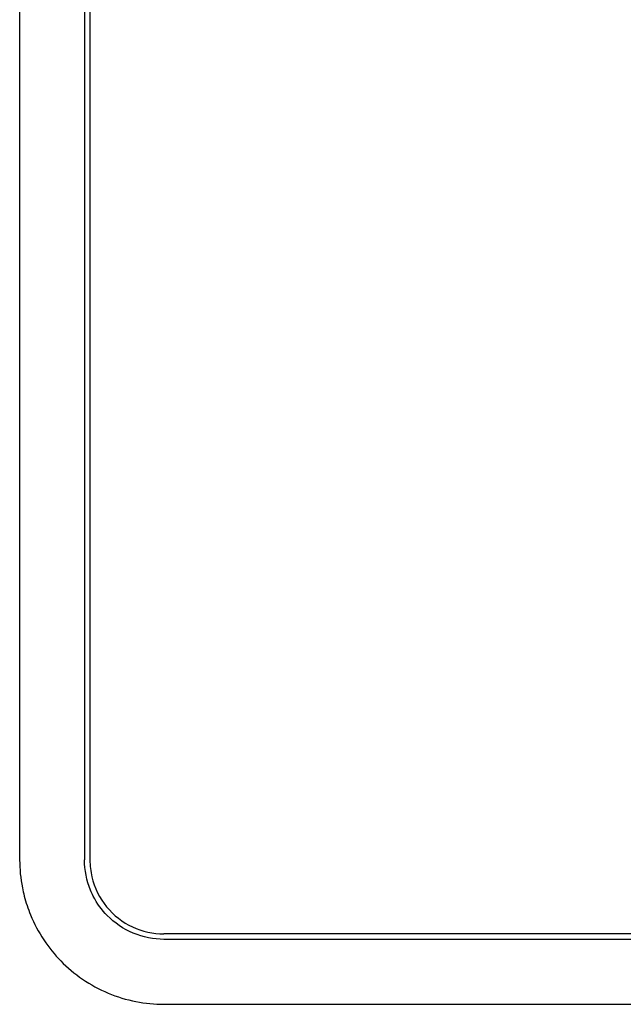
# Model space of a CAD drawing. Extents: x 744 to 2048, y 1140 to 2782.
# Tile 2 of 8: x 800 to 884, y 2416 to 2553. Entities that reach past the tile are written whole.
import ezdxf

# ---------------------------------------------------------------- set-up
doc = ezdxf.new("R2010")
doc.units = 0
doc.layers.add('KF_SONA_6_FRONT', color=7, linetype='CONTINUOUS')

# ---------------------------------------------------------------- blocks, each defined once
blk = doc.blocks.new('KF_SONA_6_FRONT')
at = {"layer": 'KF_SONA_6_FRONT', "ltscale": 1.31579}
for p, q in [((-97.5, 135.85), (-97.5, -190.15)), ((-88.5, 135.85), (-88.5, -190.15)), ((-87.75, 135.85), (-87.75, -190.15)), ((77.5, -200.4), (-77.5, -200.4)), ((77.5, -201.15), (-77.5, -201.15)), ((-77.5, -210.15), (77.5, -210.15))]:
    blk.add_line(p, q, dxfattribs=at)
for points, knots in [([(-97.5, -190.15), (-97.5, -191.41), (-97.38, -192.7), (-97.05, -194.38), (-96.96, -194.77), (-96.86, -195.15)], [0, 0, 0, 0, 0.3764695, 0.3764695, 0.4908905, 0.4908905, 0.4908905, 0.4908905]), ([(-87.3, -195.15), (-87.43, -194.89), (-87.56, -194.62), (-88.22, -193), (-88.5, -191.53), (-88.5, -190.15)], [2.8877425, 2.8877425, 2.8877425, 2.8877425, 2.9731532, 2.9731532, 3.3869219, 3.3869219, 3.3869219, 3.3869219]), ([(-87.75, -190.15), (-87.75, -190.93), (-87.48, -193.3), (-85.7, -196.87), (-82, -199.74), (-78.99, -200.4), (-77.5, -200.4)], [-1.158724, -1.158724, -1.158724, -1.158724, -0.993192, -0.662128, -0.331064, 0, 0, 0, 0]), ([(-96.86, -195.15), (-96.64, -196.04), (-96.34, -196.91), (-95.5, -198.98), (-94.87, -200.14), (-93.45, -202.29), (-92.64, -203.28), (-90.89, -205.06), (-89.88, -205.92), (-87.67, -207.43), (-86.47, -208.08), (-83.99, -209.12), (-82.69, -209.51), (-80.08, -210.03), (-78.77, -210.15), (-77.5, -210.15)], [-5.669548, -5.669548, -5.669548, -5.669548, -5.4075, -5.4075, -5.03103, -5.03103, -4.654561, -4.654561, -4.257098, -4.257098, -3.859636, -3.859636, -3.462174, -3.462174, -3.064712, -3.064712, -3.064712, -3.064712]), ([(-77.5, -201.15), (-78.89, -201.15), (-80.38, -200.87), (-83.11, -199.73), (-84.36, -198.87), (-86.1, -197.1), (-86.77, -196.17), (-87.3, -195.15)], [1.688788, 1.688788, 1.688788, 1.688788, 2.124086, 2.124086, 2.559384, 2.559384, 2.887742, 2.887742, 2.887742, 2.887742])]:
    blk.add_open_spline(points, degree=3, knots=knots, dxfattribs=at)

msp = doc.modelspace()

# ---------------------------------------------------------------- block references
at = {"layer": 'KF_SONA_6_FRONT'}
msp.add_blockref('KF_SONA_6_FRONT', (897.41, 2626.59), dxfattribs=at)

doc.saveas('drawing.dxf')
